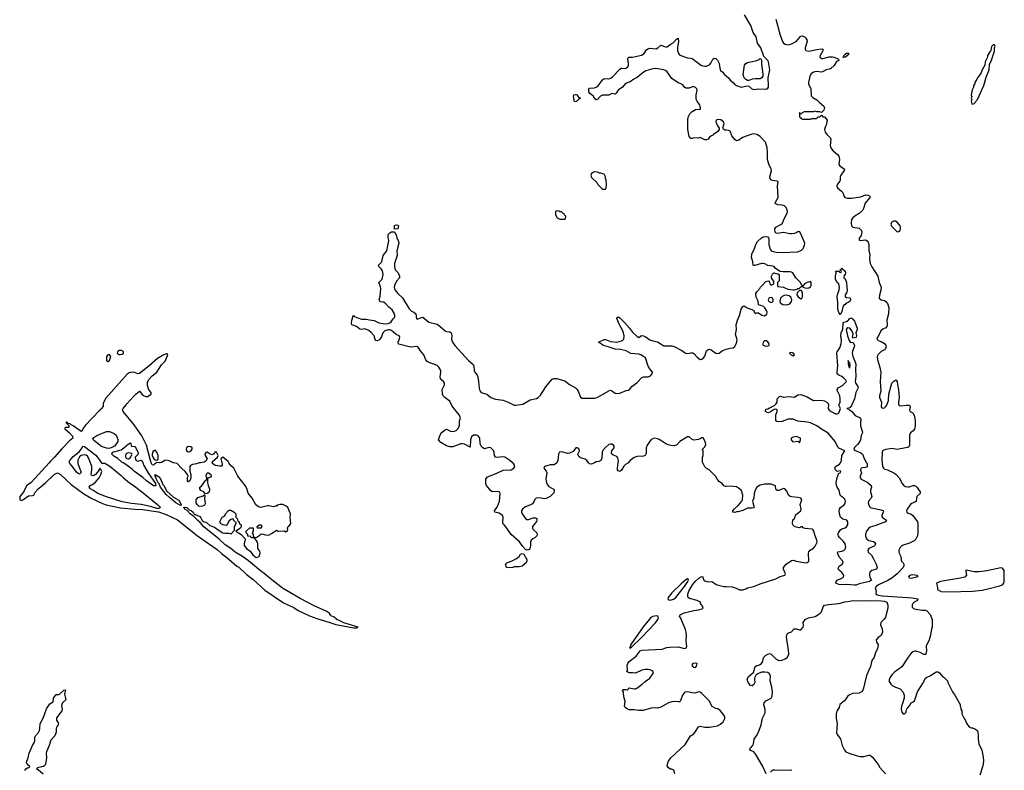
# Model space of a CAD drawing. Header units: inches. Extents: x 2473073 to 2657680, y 705365 to 849016.
# Tile 39 of 151: x 2561029 to 2573532, y 756094 to 765626. Entities that reach past the tile are written whole.
import ezdxf

# ---------------------------------------------------------------- set-up
doc = ezdxf.new("R2010")
doc.units = ezdxf.units.IN
doc.header["$MEASUREMENT"] = 0
for name, color, linetype in [('C5765', 7, 'Continuous'), ('C5766', 7, 'Continuous'), ('C5775', 7, 'Continuous'), ('C5776', 7, 'Continuous')]:
    doc.layers.add(name, color=color, linetype=linetype)

msp = doc.modelspace()

# ---------------------------------------------------------------- linework, layer by layer
at = {"layer": 'C5765', "color": 5}
for points, elevation in [([(2561402, 760000), (2561176, 759750), (2561115, 759705), (2561076, 759624), (2561030, 759570), (2561029, 759529), (2561050, 759522), (2561070, 759527), (2561142, 759578), (2561190, 759583), (2561210, 759590), (2561231, 759630), (2561265, 759670), (2561357, 759743), (2561468, 759850), (2561510, 759871), (2561548, 759850), (2561684, 759724), (2561845, 759605), (2561945, 759545), (2562082, 759482), (2562126, 759466), (2562310, 759425), (2562492, 759408), (2562590, 759407), (2562790, 759378), (2562890, 759343), (2563033, 759273), (2563113, 759213), (2563286, 759070), (2563537, 758897), (2563590, 758848), (2563658, 758798), (2563788, 758688), (2563812, 758672), (2563906, 758586), (2563995, 758515), (2564142, 758382), (2564381, 758221), (2564510, 758160), (2564565, 758125), (2564710, 758057), (2564802, 758022), (2564956, 757976), (2565045, 757945), (2565270, 757904), (2565310, 757904), (2565328, 757910), (2565146, 757966), (2565095, 757990), (2565058, 758010), (2565044, 758024), (2565026, 758030), (2565022, 758042), (2564986, 758050), (2564982, 758062), (2564966, 758070), (2564966, 758090), (2564952, 758092), (2564929, 758110), (2564770, 758183), (2564590, 758276), (2564367, 758407), (2564208, 758528), (2564135, 758595), (2564087, 758627), (2563934, 758754), (2563857, 758810), (2563766, 758866), (2563711, 758911), (2563639, 758959), (2563561, 759030), (2563367, 759187), (2563321, 759241), (2563290, 759265), (2563239, 759319), (2563195, 759350), (2563154, 759394), (2563124, 759410), (2563120, 759420), (2563108, 759432), (2563123, 759437), (2563151, 759431), (2563183, 759403), (2563211, 759391), (2563230, 759370), (2563246, 759346), (2563319, 759319), (2563347, 759267), (2563370, 759251), (2563399, 759239), (2563443, 759203), (2563503, 759183), (2563550, 759147), (2563610, 759111), (2563636, 759104), (2563685, 759105), (2563702, 759102), (2563710, 759094), (2563758, 759142), (2563755, 759190), (2563778, 759230), (2563778, 759238), (2563746, 759270), (2563742, 759282), (2563730, 759286), (2563710, 759278), (2563683, 759257), (2563671, 759230), (2563650, 759204), (2563608, 759210), (2563578, 759230), (2563569, 759250), (2563598, 759310), (2563633, 759327), (2563644, 759350), (2563678, 759390), (2563690, 759396), (2563710, 759396), (2563751, 759371), (2563774, 759350), (2563774, 759310), (2563792, 759290), (2563798, 759258), (2563810, 759254), (2563822, 759230), (2563842, 759210), (2563842, 759190), (2563831, 759169), (2563774, 759130), (2563842, 759090), (2563893, 759033), (2563892, 759012), (2563884, 758996), (2563878, 758970), (2563881, 758950), (2563911, 758910), (2563955, 758875), (2563990, 758831), (2564030, 758795), (2564050, 758799), (2564069, 758810), (2564084, 758850), (2564077, 758877), (2564055, 758910), (2564054, 758970), (2564049, 758989), (2564010, 759046), (2563968, 759048), (2563962, 759062), (2563927, 759067), (2563926, 759090), (2563906, 759110), (2563906, 759130), (2563950, 759172), (2563993, 759173), (2563992, 759132), (2563982, 759110), (2563992, 759090), (2563993, 759073), (2563998, 759058), (2564030, 759052), (2564050, 759058), (2564090, 759091), (2564105, 759095), (2564150, 759083), (2564190, 759081), (2564236, 759104), (2564250, 759118), (2564290, 759142), (2564312, 759132), (2564390, 759134), (2564410, 759122), (2564426, 759130), (2564435, 759150), (2564428, 759172), (2564438, 759190), (2564457, 759203), (2564472, 759228), (2564464, 759310), (2564469, 759350), (2564434, 759430), (2564414, 759450), (2564370, 759469), (2564331, 759469), (2564298, 759462), (2564291, 759449), (2564273, 759447), (2564250, 759438), (2564194, 759454), (2564174, 759454), (2564090, 759432), (2564061, 759441), (2564026, 759466), (2563981, 759550), (2563930, 759615), (2563913, 759673), (2563892, 759712), (2563799, 759830), (2563750, 759930), (2563701, 759970), (2563684, 760000)], 80), ([(2561769, 760000), (2561769, 759990), (2561807, 759890), (2561807, 759870), (2561790, 759855), (2561770, 759861), (2561750, 759879), (2561695, 759955), (2561664, 759990), (2561660, 760000)], 80), ([(2562065, 760000), (2562070, 759996), (2562110, 759995), (2562175, 759955), (2562316, 759836), (2562346, 759806), (2562424, 759744), (2562470, 759716), (2562575, 759635), (2562779, 759470), (2562802, 759450), (2562814, 759430), (2562810, 759424), (2562790, 759417), (2562770, 759420), (2562690, 759444), (2562571, 759471), (2562450, 759483), (2562330, 759503), (2562130, 759566), (2562023, 759610), (2561956, 759650), (2561928, 759670), (2561909, 759690), (2561923, 759710), (2561955, 759725), (2561990, 759751), (2562040, 759810), (2562060, 759850), (2562070, 759890), (2562052, 759932), (2562019, 759881), (2561990, 759850), (2561970, 759838), (2561950, 759835), (2561941, 759841), (2561935, 759850), (2561945, 759910), (2561944, 759950), (2561926, 760000)], 80), ([(2562592, 760000), (2562606, 759966), (2562665, 759865), (2562754, 759734), (2562758, 759710), (2562750, 759705), (2562730, 759707), (2562668, 759748), (2562638, 759770), (2562594, 759814), (2562488, 759888), (2562458, 759918), (2562410, 759950), (2562378, 759978), (2562342, 760000)], 80), ([(2562765, 760000), (2562739, 759981), (2562730, 759969), (2562710, 759973), (2562699, 760000)], 80), ([(2562812, 760000), (2562810, 760000), (2562806, 760000)], 80), ([(2563326, 760000), (2563310, 759998), (2563275, 759985), (2563223, 759977), (2563196, 759964), (2563188, 759950), (2563188, 759928), (2563191, 759891), (2563202, 759850), (2563202, 759810), (2563191, 759769), (2563170, 759758), (2563158, 759770), (2563158, 759810), (2563168, 759830), (2563158, 759850), (2563129, 759890), (2563086, 759926), (2563030, 759992), (2562984, 760000)], 80), ([(2563595, 760000), (2563598, 759990), (2563598, 759970), (2563590, 759958), (2563570, 759955), (2563510, 759966), (2563479, 759990), (2563477, 760000)], 80), ([(2567848, 760000), (2567845, 759995), (2567830, 759982), (2567810, 759975), (2567766, 759974), (2567710, 759958), (2567695, 759950), (2567685, 759930), (2567714, 759894), (2567725, 759870), (2567709, 759790), (2567717, 759750), (2567730, 759720), (2567750, 759696), (2567806, 759666), (2567817, 759650), (2567810, 759619), (2567767, 759570), (2567715, 759545), (2567690, 759540), (2567630, 759556), (2567587, 759550), (2567570, 759533), (2567563, 759510), (2567541, 759479), (2567516, 759464), (2567443, 759437), (2567412, 759410), (2567402, 759390), (2567402, 759370), (2567409, 759350), (2567450, 759292), (2567470, 759278), (2567490, 759279), (2567550, 759302), (2567580, 759300), (2567597, 759290), (2567597, 759270), (2567590, 759255), (2567539, 759190), (2567541, 759170), (2567551, 759150), (2567595, 759110), (2567599, 759090), (2567594, 759070), (2567575, 759050), (2567545, 759035), (2567524, 759016), (2567514, 758990), (2567514, 758946), (2567508, 758912), (2567501, 758899), (2567490, 758893), (2567468, 758888), (2567450, 758898), (2567417, 758937), (2567377, 758997), (2567268, 759088), (2567215, 759170), (2567180, 759210), (2567166, 759230), (2567163, 759243), (2567170, 759310), (2567161, 759330), (2567118, 759358), (2567062, 759370), (2567059, 759390), (2567098, 759442), (2567121, 759510), (2567130, 759610), (2567125, 759625), (2567110, 759633), (2567031, 759631), (2567010, 759641), (2566958, 759710), (2566947, 759733), (2566947, 759790), (2566965, 759815), (2566989, 759830), (2567079, 759861), (2567170, 759904), (2567209, 759909), (2567250, 759906), (2567270, 759910), (2567302, 759930), (2567316, 759950), (2567312, 759970), (2567299, 759990), (2567288, 760000)], 60), ([(2568327, 760000), (2568290, 759981), (2568264, 759984), (2568253, 760000)], 60), ([(2568754, 760000), (2568750, 759996), (2568722, 759978), (2568702, 759958), (2568670, 759905), (2568650, 759889), (2568630, 759897), (2568621, 759910), (2568620, 759930), (2568628, 760000)], 60), ([(2570000, 759700), (2569990, 759699), (2569970, 759708), (2569950, 759738), (2569916, 759756), (2569890, 759786), (2569870, 759826), (2569848, 759848), (2569786, 759910), (2569746, 759930), (2569730, 759946), (2569703, 760000)], 60), ([(2569349, 756049), (2569337, 756097), (2569310, 756109), (2569290, 756109), (2569262, 756130), (2569249, 756151), (2569259, 756190), (2569269, 756210), (2569299, 756250), (2569478, 756422), (2569510, 756466), (2569547, 756533), (2569590, 756559), (2569613, 756587), (2569650, 756646), (2569670, 756654), (2569730, 756642), (2569790, 756642), (2569890, 756659), (2569930, 756679), (2569964, 756710), (2569984, 756750), (2569984, 756770), (2569974, 756790), (2569928, 756850), (2569894, 756874), (2569870, 756878), (2569823, 756903), (2569800, 756940), (2569789, 756970), (2569690, 757069), (2569670, 757084), (2569650, 757089), (2569607, 757073), (2569570, 757076), (2569510, 757092), (2569476, 757084), (2569444, 757050), (2569424, 756990), (2569410, 756964), (2569390, 756963), (2569350, 756969), (2569310, 756964), (2569270, 756949), (2569170, 756894), (2569130, 756884), (2569090, 756889), (2569050, 756884), (2568946, 756854), (2568893, 756853), (2568830, 756863), (2568770, 756861), (2568749, 756869), (2568718, 756890), (2568708, 756910), (2568717, 756970), (2568704, 757010), (2568695, 757065), (2568698, 757090), (2568684, 757110), (2568690, 757122), (2568730, 757122), (2568750, 757114), (2568755, 757130), (2568770, 757139), (2568832, 757128), (2568850, 757128), (2568864, 757136), (2568934, 757186), (2568970, 757221), (2569030, 757263), (2569076, 757330), (2569070, 757353), (2569035, 757370), (2569010, 757376), (2568970, 757374), (2568930, 757365), (2568850, 757329), (2568810, 757333), (2568768, 757330), (2568750, 757339), (2568741, 757350), (2568749, 757370), (2568742, 757430), (2568750, 757450), (2568770, 757477), (2568857, 757543), (2568910, 757610), (2568930, 757618), (2569187, 757633), (2569247, 757653), (2569283, 757657), (2569390, 757660), (2569470, 757640), (2569496, 757650), (2569501, 757670), (2569492, 757732), (2569497, 757810), (2569494, 757850), (2569484, 757884), (2569437, 757990), (2569430, 758018), (2569409, 758050), (2569417, 758070), (2569468, 758092), (2569590, 758122), (2569649, 758130), (2569709, 758150), (2569700, 758180), (2569673, 758210), (2569674, 758230), (2569633, 758250), (2569535, 758275), (2569518, 758290), (2569515, 758310), (2569515, 758330), (2569527, 758370), (2569571, 758450), (2569610, 758495), (2569650, 758531), (2569664, 758536), (2569670, 758546), (2569696, 758556), (2569705, 758550), (2569707, 758530), (2569716, 758510), (2569730, 758499), (2569768, 758488), (2569810, 758491), (2569826, 758486), (2569874, 758454), (2569903, 758443), (2569970, 758427), (2570000, 758426)], 60), ([(2561093, 756090), (2561107, 756113), (2561130, 756127), (2561149, 756131), (2561156, 756144), (2561155, 756150), (2561138, 756158), (2561126, 756170), (2561117, 756190), (2561121, 756210), (2561138, 756250), (2561151, 756310), (2561191, 756410), (2561215, 756450), (2561220, 756470), (2561220, 756510), (2561230, 756530), (2561267, 756573), (2561280, 756600), (2561286, 756630), (2561288, 756690), (2561326, 756754), (2561370, 756876), (2561410, 756938), (2561455, 756965), (2561458, 757010), (2561490, 757055), (2561530, 757056), (2561590, 757111), (2561610, 757114), (2561599, 757061), (2561612, 757010), (2561613, 756990), (2561573, 756950), (2561563, 756930), (2561560, 756910), (2561568, 756870), (2561562, 756850), (2561498, 756762), (2561495, 756730), (2561523, 756690), (2561519, 756670), (2561506, 756654), (2561494, 756630), (2561490, 756578), (2561475, 756530), (2561423, 756477), (2561404, 756410), (2561370, 756330), (2561367, 756310), (2561370, 756250), (2561356, 756170), (2561347, 756153), (2561330, 756142), (2561272, 756130), (2561256, 756124), (2561242, 756110), (2561263, 756103), (2561329, 756049)], 60)]:
    msp.add_lwpolyline(points, dxfattribs=dict(at, elevation=elevation))
for points, elevation in [([(2563070, 759455), (2563013, 759490), (2562930, 759557), (2562890, 759596), (2562819, 759690), (2562799, 759730), (2562786, 759746), (2562765, 759785), (2562758, 759818), (2562750, 759830), (2562750, 759851), (2562790, 759824), (2562816, 759796), (2562845, 759725), (2562859, 759710), (2562899, 759639), (2562982, 759562), (2563050, 759523), (2563081, 759470), (2563080, 759460)], 80), ([(2563386, 759606), (2563366, 759630), (2563330, 759648), (2563318, 759670), (2563318, 759690), (2563337, 759703), (2563390, 759774), (2563402, 759778), (2563406, 759810), (2563398, 759830), (2563399, 759850), (2563410, 759871), (2563429, 759871), (2563458, 759850), (2563462, 759830), (2563450, 759818), (2563418, 759802), (2563414, 759790), (2563414, 759746), (2563422, 759710), (2563439, 759670), (2563441, 759650), (2563430, 759622), (2563410, 759608)], 80), ([(2563310, 759442), (2563282, 759470), (2563269, 759490), (2563269, 759530), (2563290, 759558), (2563359, 759581), (2563374, 759594), (2563382, 759570), (2563376, 759550), (2563384, 759476), (2563377, 759463), (2563350, 759448)], 80), ([(2564090, 759168), (2564048, 759168), (2564046, 759190), (2564070, 759212), (2564091, 759211), (2564102, 759190)], 80), ([(2567250, 758665), (2567210, 758670), (2567199, 758710), (2567216, 758730), (2567284, 758756), (2567337, 758783), (2567370, 758810), (2567390, 758839), (2567410, 758846), (2567430, 758839), (2567468, 758770), (2567470, 758750), (2567459, 758730), (2567410, 758687), (2567370, 758678), (2567310, 758677), (2567290, 758669)], 60), ([(2569510, 758525), (2569490, 758513), (2569430, 758463), (2569310, 758347), (2569264, 758290), (2569260, 758270), (2569270, 758259), (2569290, 758256), (2569330, 758266), (2569360, 758290), (2569471, 758430), (2569512, 758490), (2569520, 758510), (2569519, 758519)], 80), ([(2569110, 758054), (2569070, 758049), (2569045, 758035), (2569026, 758014), (2568946, 757914), (2568791, 757690), (2568780, 757660), (2568771, 757650), (2568790, 757647), (2568930, 757783), (2569097, 757963), (2569134, 758010), (2569142, 758030), (2569132, 758050)], 80), ([(2569610, 757456), (2569577, 757450), (2569566, 757430), (2569570, 757422), (2569590, 757404), (2569610, 757401), (2569623, 757417), (2569630, 757450)], 60)]:
    msp.add_lwpolyline(points, close=True, dxfattribs=dict(at, elevation=elevation))
at = {"layer": 'C5766', "color": 5}
for points, elevation in [([(2570000, 764222), (2569983, 764223), (2569969, 764230), (2569961, 764241), (2569957, 764250), (2569974, 764310), (2569967, 764330), (2569933, 764353), (2569890, 764357), (2569875, 764350), (2569871, 764330), (2569886, 764286), (2569911, 764250), (2569911, 764230), (2569894, 764206), (2569841, 764170), (2569826, 764154), (2569812, 764150), (2569790, 764134), (2569770, 764110), (2569750, 764101), (2569730, 764101), (2569670, 764129), (2569650, 764122), (2569590, 764124), (2569570, 764117), (2569550, 764118), (2569530, 764144), (2569512, 764230), (2569512, 764350), (2569518, 764390), (2569537, 764430), (2569570, 764462), (2569610, 764484), (2569673, 764490), (2569674, 764506), (2569660, 764550), (2569631, 764590), (2569619, 764619), (2569618, 764670), (2569631, 764730), (2569627, 764750), (2569608, 764768), (2569590, 764775), (2569570, 764775), (2569530, 764758), (2569490, 764756), (2569471, 764771), (2569450, 764797), (2569417, 764817), (2569390, 764825), (2569310, 764879), (2569250, 764965), (2569230, 764981), (2569208, 764990), (2569108, 765008), (2569070, 765003), (2568982, 764978), (2568945, 764955), (2568870, 764891), (2568827, 764870), (2568782, 764838), (2568724, 764816), (2568685, 764770), (2568628, 764732), (2568605, 764695), (2568590, 764679), (2568550, 764690), (2568510, 764668), (2568430, 764667), (2568405, 764655), (2568377, 764630), (2568370, 764615), (2568350, 764609), (2568322, 764630), (2568314, 764654), (2568305, 764665), (2568267, 764687), (2568258, 764710), (2568258, 764742), (2568264, 764756), (2568330, 764759), (2568351, 764769), (2568373, 764787), (2568430, 764863), (2568450, 764878), (2568510, 764877), (2568535, 764885), (2568559, 764901), (2568650, 764999), (2568670, 765009), (2568710, 765007), (2568730, 765012), (2568741, 765019), (2568751, 765029), (2568759, 765050), (2568760, 765070), (2568752, 765128), (2568757, 765143), (2568764, 765150), (2568810, 765149), (2568924, 765176), (2568961, 765199), (2568990, 765242), (2569005, 765255), (2569030, 765265), (2569110, 765255), (2569132, 765268), (2569170, 765302), (2569230, 765280), (2569250, 765281), (2569289, 765310), (2569328, 765332), (2569370, 765379), (2569390, 765391), (2569394, 765350), (2569382, 765278), (2569383, 765230), (2569395, 765195), (2569410, 765175), (2569510, 765142), (2569550, 765139), (2569570, 765132), (2569686, 765046), (2569730, 765034), (2569750, 765035), (2569787, 765053), (2569807, 765073), (2569830, 765124), (2569850, 765138), (2569870, 765133), (2569890, 765114), (2569912, 765070), (2569918, 765010), (2569930, 764982), (2569958, 764958), (2569975, 764935), (2570000, 764914)], 60), ([(2567288, 760000), (2567255, 760030), (2567190, 760069), (2567166, 760074), (2567090, 760066), (2567071, 760071), (2567059, 760090), (2567056, 760130), (2567050, 760150), (2567030, 760174), (2567010, 760189), (2566986, 760194), (2566930, 760176), (2566910, 760190), (2566891, 760210), (2566880, 760230), (2566875, 760250), (2566872, 760310), (2566865, 760325), (2566850, 760341), (2566830, 760351), (2566791, 760349), (2566768, 760330), (2566754, 760290), (2566750, 760198), (2566676, 760236), (2566650, 760240), (2566630, 760238), (2566530, 760201), (2566490, 760201), (2566450, 760214), (2566375, 760255), (2566349, 760290), (2566358, 760330), (2566382, 760378), (2566430, 760419), (2566450, 760428), (2566510, 760397), (2566550, 760400), (2566571, 760409), (2566592, 760430), (2566612, 760470), (2566616, 760530), (2566626, 760570), (2566609, 760610), (2566519, 760719), (2566490, 760782), (2566430, 760823), (2566407, 760850), (2566398, 760870), (2566394, 760930), (2566423, 760990), (2566422, 761010), (2566411, 761031), (2566388, 761050), (2566373, 761070), (2566370, 761090), (2566379, 761150), (2566375, 761170), (2566353, 761213), (2566330, 761235), (2566310, 761245), (2566230, 761272), (2566205, 761285), (2566188, 761308), (2566161, 761370), (2566120, 761420), (2566090, 761467), (2566070, 761476), (2565990, 761468), (2565845, 761505), (2565838, 761510), (2565834, 761530), (2565852, 761572), (2565857, 761597), (2565849, 761610), (2565810, 761628), (2565750, 761679), (2565730, 761686), (2565710, 761686), (2565667, 761673), (2565641, 761650), (2565622, 761598), (2565603, 761570), (2565590, 761557), (2565570, 761547), (2565552, 761552), (2565544, 761564), (2565530, 761610), (2565494, 761654), (2565461, 761681), (2565410, 761700), (2565370, 761691), (2565350, 761694), (2565308, 761728), (2565247, 761750), (2565243, 761770), (2565247, 761810), (2565255, 761830), (2565260, 761860), (2565269, 761871), (2565278, 761858), (2565370, 761825), (2565430, 761823), (2565473, 761813), (2565530, 761807), (2565590, 761775), (2565670, 761765), (2565710, 761769), (2565730, 761777), (2565747, 761790), (2565770, 761826), (2565793, 761847), (2565794, 761870), (2565789, 761890), (2565760, 761940), (2565716, 761976), (2565670, 762027), (2565650, 762037), (2565610, 762044), (2565598, 762058), (2565595, 762070), (2565605, 762115), (2565613, 762210), (2565612, 762232), (2565588, 762290), (2565630, 762330), (2565643, 762390), (2565636, 762436), (2565621, 762461), (2565590, 762490), (2565585, 762510), (2565628, 762550), (2565646, 762630), (2565692, 762690), (2565716, 762816), (2565708, 762870), (2565710, 762898), (2565730, 762921), (2565750, 762932), (2565790, 762934), (2565798, 762910), (2565810, 762892), (2565817, 762857), (2565841, 762810), (2565843, 762790), (2565817, 762690), (2565824, 762630), (2565790, 762530), (2565788, 762488), (2565799, 762450), (2565833, 762410), (2565852, 762370), (2565852, 762350), (2565815, 762305), (2565789, 762250), (2565785, 762230), (2565787, 762210), (2565797, 762190), (2565830, 762150), (2565890, 762094), (2565974, 761954), (2566005, 761925), (2566034, 761910), (2566059, 761890), (2566066, 761826), (2566090, 761829), (2566130, 761846), (2566150, 761847), (2566225, 761785), (2566330, 761758), (2566368, 761732), (2566430, 761676), (2566450, 761666), (2566490, 761662), (2566507, 761650), (2566515, 761615), (2566512, 761570), (2566526, 761530), (2566556, 761490), (2566730, 761299), (2566789, 761249), (2566796, 761230), (2566799, 761170), (2566809, 761149), (2566837, 761110), (2566845, 761090), (2566857, 761030), (2566865, 760945), (2566874, 760914), (2566890, 760890), (2566959, 760870), (2567013, 760830), (2567070, 760805), (2567167, 760793), (2567231, 760770), (2567310, 760732), (2567330, 760729), (2567417, 760743), (2567510, 760799), (2567590, 760816), (2567612, 760828), (2567644, 760856), (2567710, 760962), (2567785, 761055), (2567810, 761071), (2567850, 761070), (2567950, 761038), (2568010, 760995), (2568088, 760950), (2568109, 760930), (2568120, 760910), (2568150, 760833), (2568170, 760819), (2568330, 760820), (2568350, 760823), (2568370, 760833), (2568510, 760914), (2568530, 760920), (2568550, 760913), (2568590, 760885), (2568610, 760880), (2568650, 760885), (2568730, 760916), (2568758, 760922), (2568771, 760929), (2568804, 760970), (2568870, 761019), (2568930, 761081), (2568951, 761089), (2569010, 761089), (2569038, 761102), (2569062, 761130), (2569065, 761150), (2569030, 761191), (2569010, 761226), (2568975, 761330), (2568950, 761351), (2568916, 761370), (2568890, 761378), (2568790, 761388), (2568730, 761421), (2568657, 761437), (2568590, 761444), (2568501, 761470), (2568444, 761490), (2568378, 761530), (2568450, 761563), (2568470, 761564), (2568530, 761540), (2568610, 761533), (2568673, 761547), (2568690, 761555), (2568702, 761570), (2568705, 761610), (2568696, 761650), (2568679, 761690), (2568645, 761750), (2568613, 761830), (2568616, 761844), (2568624, 761850), (2568630, 761851), (2568650, 761839), (2568710, 761782), (2568773, 761710), (2568810, 761659), (2568870, 761601), (2568890, 761591), (2568925, 761615), (2568950, 761613), (2568970, 761605), (2569030, 761561), (2569070, 761546), (2569130, 761535), (2569210, 761483), (2569310, 761486), (2569350, 761472), (2569429, 761429), (2569490, 761390), (2569510, 761388), (2569550, 761395), (2569575, 761395), (2569590, 761388), (2569630, 761341), (2569671, 761311), (2569690, 761315), (2569713, 761330), (2569728, 761352), (2569750, 761419), (2569770, 761439), (2569790, 761444), (2569810, 761435), (2569870, 761390), (2569890, 761387), (2569910, 761393), (2569954, 761426), (2570000, 761440)], 60), ([(2562699, 760000), (2562688, 760028), (2562641, 760221), (2562582, 760342), (2562483, 760483), (2562344, 760650), (2562334, 760670), (2562341, 760690), (2562383, 760737), (2562390, 760751), (2562402, 760758), (2562410, 760772), (2562510, 760876), (2562550, 760907), (2562586, 760866), (2562610, 760848), (2562630, 760841), (2562650, 760841), (2562698, 760870), (2562698, 760890), (2562670, 760924), (2562650, 760979), (2562650, 761017), (2562670, 761055), (2562710, 761104), (2562772, 761148), (2562830, 761243), (2562878, 761290), (2562908, 761368), (2562902, 761382), (2562890, 761382), (2562850, 761367), (2562777, 761323), (2562672, 761230), (2562550, 761132), (2562530, 761129), (2562490, 761144), (2562450, 761148), (2562419, 761141), (2562395, 761125), (2562121, 760819), (2562104, 760790), (2562087, 760750), (2562090, 760710), (2562076, 760704), (2562073, 760690), (2562060, 760680), (2562055, 760670), (2562040, 760660), (2561864, 760476), (2561837, 760443), (2561830, 760422), (2561810, 760397), (2561708, 760470), (2561682, 760482), (2561670, 760494), (2561640, 760500), (2561638, 760510), (2561630, 760515), (2561624, 760516), (2561614, 760510), (2561630, 760494), (2561638, 760498), (2561634, 760490), (2561652, 760472), (2561652, 760450), (2561650, 760446), (2561610, 760446), (2561602, 760438), (2561602, 760430), (2561660, 760380), (2561698, 760338), (2561705, 760310), (2561663, 760277), (2561563, 760177), (2561470, 760069), (2561420, 760020), (2561402, 760000)], 80), ([(2562342, 760000), (2562328, 760008), (2562274, 760054), (2562224, 760084), (2562200, 760110), (2562207, 760133), (2562220, 760140), (2562271, 760149), (2562317, 760163), (2562353, 760187), (2562410, 760240), (2562419, 760241), (2562430, 760251), (2562440, 760240), (2562450, 760205), (2562490, 760211), (2562496, 760196), (2562510, 760181), (2562534, 760126), (2562530, 760104), (2562511, 760089), (2562496, 760070), (2562499, 760039), (2562510, 760027), (2562530, 760021), (2562570, 760031), (2562587, 760010), (2562592, 760000)], 80), ([(2568628, 760000), (2568631, 760029), (2568624, 760064), (2568610, 760081), (2568570, 760095), (2568547, 760110), (2568544, 760130), (2568548, 760150), (2568576, 760190), (2568580, 760210), (2568570, 760224), (2568550, 760234), (2568530, 760235), (2568510, 760230), (2568463, 760190), (2568430, 760150), (2568425, 760130), (2568421, 760059), (2568410, 760030), (2568383, 760017), (2568350, 760012), (2568327, 760000)], 60), ([(2569703, 760000), (2569698, 760010), (2569698, 760070), (2569708, 760090), (2569707, 760147), (2569698, 760170), (2569730, 760202), (2569744, 760230), (2569733, 760270), (2569710, 760315), (2569690, 760318), (2569670, 760302), (2569650, 760294), (2569590, 760285), (2569570, 760295), (2569530, 760329), (2569510, 760329), (2569411, 760270), (2569372, 760228), (2569344, 760216), (2569298, 760218), (2569265, 760225), (2569230, 760242), (2569150, 760293), (2569130, 760302), (2569090, 760311), (2569050, 760294), (2568997, 760223), (2568985, 760190), (2568984, 760116), (2568970, 760092), (2568950, 760084), (2568870, 760080), (2568830, 760065), (2568782, 760030), (2568754, 760000)], 60), ([(2561660, 760000), (2561656, 760010), (2561664, 760030), (2561710, 760078), (2561782, 760138), (2561822, 760190), (2561830, 760211), (2561850, 760204), (2561994, 760094), (2562039, 760039), (2562062, 760002), (2562065, 760000)], 80), ([(2561926, 760000), (2561903, 760063), (2561890, 760084), (2561874, 760094), (2561850, 760101), (2561830, 760097), (2561810, 760090), (2561787, 760073), (2561767, 760033), (2561769, 760000)], 80), ([(2563477, 760000), (2563475, 760010), (2563542, 760070), (2563548, 760090), (2563530, 760135), (2563510, 760138), (2563491, 760109), (2563470, 760102), (2563449, 760109), (2563410, 760134), (2563391, 760129), (2563381, 760110), (2563386, 760090), (2563411, 760050), (2563398, 760022), (2563370, 760006), (2563326, 760000)], 80), ([(2568253, 760000), (2568232, 760030), (2568210, 760046), (2568150, 760063), (2568130, 760077), (2568116, 760110), (2568136, 760150), (2568132, 760170), (2568110, 760189), (2568090, 760187), (2568058, 760142), (2568010, 760120), (2567990, 760118), (2567910, 760140), (2567885, 760135), (2567871, 760109), (2567863, 760030), (2567848, 760000)], 60), ([(2562806, 760000), (2562770, 760004), (2562765, 760000)], 80), ([(2562984, 760000), (2562970, 760002), (2562925, 760025), (2562890, 760032), (2562870, 760027), (2562830, 760004), (2562812, 760000)], 80), ([(2563684, 760000), (2563675, 760015), (2563610, 760069), (2563582, 760050), (2563595, 760000)], 80)]:
    msp.add_lwpolyline(points, dxfattribs=dict(at, elevation=elevation))
for points, elevation in [([(2568090, 764584), (2568068, 764590), (2568069, 764610), (2568061, 764650), (2568064, 764670), (2568090, 764678), (2568106, 764670), (2568130, 764638), (2568151, 764629), (2568130, 764618), (2568102, 764590)], 60), ([(2568330, 763694), (2568314, 763690), (2568290, 763675), (2568282, 763650), (2568290, 763622), (2568357, 763557), (2568370, 763534), (2568430, 763474), (2568470, 763474), (2568478, 763490), (2568482, 763530), (2568478, 763590), (2568468, 763610), (2568468, 763630), (2568450, 763666), (2568428, 763668), (2568410, 763678), (2568390, 763678), (2568368, 763688)], 80), ([(2567850, 763198), (2567834, 763190), (2567832, 763150), (2567854, 763110), (2567890, 763092), (2567950, 763094), (2567962, 763098), (2567966, 763130), (2567946, 763150), (2567942, 763162), (2567930, 763166), (2567910, 763186), (2567888, 763188), (2567876, 763196)], 80), ([(2565788, 762968), (2565790, 763012), (2565810, 763022), (2565830, 763018), (2565838, 763010), (2565830, 762969)], 60), ([(2562170, 761368), (2562150, 761368), (2562132, 761350), (2562133, 761293), (2562150, 761287), (2562170, 761298), (2562188, 761350)], 80), ([(2562323, 761423), (2562290, 761423), (2562271, 761410), (2562267, 761390), (2562290, 761374), (2562310, 761373), (2562330, 761379), (2562345, 761390), (2562349, 761410), (2562338, 761418)], 80), ([(2562161, 760181), (2562130, 760184), (2562068, 760208), (2561966, 760286), (2561957, 760310), (2562010, 760344), (2562130, 760397), (2562170, 760397), (2562230, 760371), (2562254, 760350), (2562264, 760330), (2562273, 760293), (2562273, 760270), (2562250, 760230), (2562233, 760210), (2562190, 760187)], 80), ([(2562410, 760124), (2562390, 760119), (2562378, 760110), (2562371, 760090), (2562372, 760072), (2562390, 760052), (2562410, 760051), (2562430, 760062), (2562449, 760090), (2562458, 760110), (2562455, 760115)], 80), ([(2562750, 760159), (2562730, 760149), (2562717, 760130), (2562710, 760110), (2562710, 760090), (2562723, 760063), (2562742, 760042), (2562750, 760035), (2562770, 760031), (2562782, 760038), (2562789, 760050), (2562787, 760090), (2562770, 760134)], 80), ([(2563170, 760205), (2563147, 760190), (2563141, 760170), (2563145, 760150), (2563170, 760139), (2563190, 760143), (2563210, 760158), (2563217, 760170), (2563219, 760190), (2563202, 760202)], 80)]:
    msp.add_lwpolyline(points, close=True, dxfattribs=dict(at, elevation=elevation))
at = {"layer": 'C5775', "color": 5}
for points, elevation in [([(2571784, 760000), (2571790, 759990), (2571790, 759949), (2571770, 759939), (2571730, 759936), (2571716, 759930), (2571710, 759921), (2571706, 759906), (2571717, 759870), (2571702, 759830), (2571703, 759810), (2571714, 759790), (2571790, 759752), (2571840, 759710), (2571844, 759690), (2571834, 759650), (2571834, 759630), (2571850, 759570), (2571842, 759550), (2571807, 759510), (2571803, 759490), (2571810, 759461), (2571830, 759432), (2571846, 759426), (2571947, 759407), (2571994, 759394), (2571997, 759390), (2571995, 759370), (2571976, 759330), (2571979, 759319), (2571986, 759306), (2572035, 759270), (2572023, 759250), (2571890, 759197), (2571830, 759181), (2571810, 759167), (2571783, 759130), (2571771, 759090), (2571770, 759070), (2571775, 759050), (2571787, 759027), (2571810, 759012), (2571870, 758998), (2571882, 758990), (2571895, 758970), (2571888, 758950), (2571879, 758941), (2571810, 758911), (2571798, 758890), (2571805, 758865), (2571844, 758824), (2571869, 758789), (2571905, 758710), (2571916, 758670), (2571910, 758650), (2571850, 758630), (2571826, 758610), (2571819, 758590), (2571820, 758570), (2571826, 758546), (2571847, 758510), (2571820, 758490), (2571690, 758462), (2571650, 758447), (2571630, 758443), (2571530, 758454), (2571451, 758451), (2571430, 758454), (2571394, 758470), (2571398, 758490), (2571411, 758509), (2571461, 758530), (2571490, 758548), (2571496, 758570), (2571470, 758607), (2571438, 758630), (2571424, 758650), (2571425, 758670), (2571435, 758685), (2571472, 758710), (2571486, 758730), (2571482, 758750), (2571438, 758798), (2571416, 758850), (2571417, 758870), (2571470, 758878), (2571493, 758887), (2571510, 758904), (2571518, 758930), (2571510, 758971), (2571490, 759001), (2571441, 759050), (2571426, 759070), (2571420, 759090), (2571426, 759110), (2571454, 759146), (2571470, 759160), (2571510, 759172), (2571530, 759185), (2571545, 759210), (2571547, 759230), (2571545, 759250), (2571532, 759270), (2571483, 759283), (2571460, 759300), (2571452, 759310), (2571440, 759350), (2571435, 759390), (2571440, 759410), (2571453, 759430), (2571501, 759470), (2571513, 759490), (2571515, 759510), (2571511, 759530), (2571502, 759542), (2571490, 759554), (2571463, 759570), (2571450, 759588), (2571436, 759650), (2571409, 759689), (2571401, 759710), (2571398, 759750), (2571410, 759814), (2571430, 759866), (2571450, 759871), (2571458, 759890), (2571450, 759898), (2571410, 759889), (2571390, 759910), (2571381, 759930), (2571390, 759950), (2571438, 759982), (2571452, 760000)], 40), ([(2571981, 760000), (2571987, 759950), (2571997, 759930), (2572010, 759920), (2572050, 759908), (2572130, 759872), (2572154, 759854), (2572196, 759810), (2572235, 759735), (2572254, 759714), (2572279, 759699), (2572310, 759692), (2572330, 759693), (2572370, 759709), (2572394, 759710), (2572410, 759702), (2572420, 759690), (2572462, 759630), (2572462, 759610), (2572423, 759570), (2572416, 759550), (2572413, 759507), (2572344, 759476), (2572297, 759410), (2572289, 759390), (2572294, 759370), (2572310, 759360), (2572350, 759345), (2572370, 759330), (2572430, 759250), (2572435, 759230), (2572434, 759106), (2572430, 759070), (2572410, 759030), (2572388, 759010), (2572330, 758978), (2572247, 758953), (2572222, 758938), (2572210, 758924), (2572194, 758890), (2572192, 758870), (2572197, 758850), (2572219, 758810), (2572223, 758763), (2572229, 758749), (2572249, 758729), (2572257, 758710), (2572255, 758690), (2572246, 758670), (2572172, 758590), (2572105, 758535), (2572055, 758505), (2571936, 758450), (2571907, 758430), (2571894, 758410), (2571904, 758370), (2571901, 758330), (2571930, 758320), (2571985, 758310), (2572365, 758285), (2572433, 758270), (2572431, 758250), (2572387, 758230), (2572371, 758210), (2572363, 758190), (2572364, 758164), (2572378, 758150), (2572410, 758140), (2572490, 758128), (2572528, 758128), (2572550, 758119), (2572593, 758073), (2572617, 758010), (2572615, 757910), (2572607, 757890), (2572597, 757810), (2572578, 757750), (2572539, 757670), (2572545, 757610), (2572534, 757570), (2572530, 757566), (2572510, 757566), (2572466, 757590), (2572410, 757605), (2572390, 757605), (2572370, 757597), (2572350, 757581), (2572311, 757530), (2572233, 757407), (2572139, 757341), (2572108, 757312), (2572079, 757270), (2572067, 757230), (2572090, 757187), (2572110, 757171), (2572150, 757151), (2572212, 757130), (2572246, 757086), (2572259, 757050), (2572259, 757010), (2572240, 756940), (2572227, 756910), (2572222, 756870), (2572232, 756830), (2572250, 756812), (2572267, 756813), (2572286, 756830), (2572288, 756852), (2572300, 756880), (2572329, 756911), (2572349, 756950), (2572376, 756964), (2572390, 756978), (2572430, 757090), (2572493, 757190), (2572530, 757262), (2572550, 757278), (2572590, 757292), (2572660, 757340), (2572670, 757345), (2572690, 757345), (2572710, 757331), (2572750, 757282), (2572770, 757272), (2572810, 757232), (2572816, 757210), (2572876, 757090), (2572906, 757050), (2572971, 756930), (2572972, 756910), (2572982, 756890), (2572982, 756870), (2572992, 756850), (2572992, 756810), (2573022, 756750), (2573035, 756735), (2573051, 756691), (2573065, 756670), (2573090, 756642), (2573110, 756632), (2573130, 756632), (2573160, 756620), (2573184, 756604), (2573190, 756594), (2573202, 756550), (2573202, 756490), (2573211, 756430), (2573245, 756350), (2573264, 756264), (2573268, 756208), (2573261, 756150), (2573220, 756030)], 60), ([(2570000, 758426), (2570076, 758424), (2570126, 758406), (2570170, 758385), (2570210, 758385), (2570250, 758398), (2570270, 758411), (2570350, 758427), (2570430, 758462), (2570630, 758527), (2570685, 758555), (2570734, 758566), (2570747, 758573), (2570752, 758590), (2570729, 758650), (2570729, 758671), (2570762, 758710), (2570830, 758758), (2570850, 758761), (2570888, 758748), (2571010, 758728), (2571030, 758731), (2571049, 758750), (2571045, 758850), (2571049, 758870), (2571069, 758891), (2571110, 758916), (2571130, 758941), (2571155, 758990), (2571150, 759018), (2571129, 759070), (2571114, 759130), (2571102, 759150), (2571094, 759154), (2571005, 759165), (2570975, 759175), (2570970, 759186), (2570950, 759186), (2570942, 759178), (2570930, 759175), (2570890, 759182), (2570869, 759189), (2570848, 759210), (2570842, 759230), (2570845, 759275), (2570869, 759291), (2570879, 759330), (2570892, 759348), (2570949, 759390), (2570953, 759410), (2570939, 759470), (2570962, 759530), (2570950, 759548), (2570910, 759557), (2570830, 759566), (2570812, 759572), (2570794, 759590), (2570770, 759638), (2570746, 759670), (2570730, 759672), (2570670, 759649), (2570646, 759646), (2570634, 759654), (2570630, 759666), (2570628, 759708), (2570570, 759729), (2570488, 759728), (2570430, 759714), (2570390, 759689), (2570368, 759650), (2570357, 759610), (2570351, 759550), (2570335, 759510), (2570353, 759450), (2570350, 759429), (2570330, 759424), (2570270, 759421), (2570210, 759394), (2570150, 759375), (2570130, 759375), (2570109, 759369), (2570086, 759370), (2570086, 759390), (2570102, 759410), (2570159, 759461), (2570201, 759510), (2570208, 759530), (2570210, 759590), (2570200, 759630), (2570190, 759650), (2570170, 759670), (2570130, 759692), (2570050, 759703), (2570000, 759700)], 60), ([(2570510, 756051), (2570463, 756150), (2570375, 756295), (2570350, 756327), (2570301, 756350), (2570305, 756370), (2570336, 756404), (2570348, 756430), (2570354, 756490), (2570394, 756546), (2570416, 756590), (2570444, 756670), (2570463, 756757), (2570495, 756825), (2570496, 756864), (2570480, 756930), (2570483, 756950), (2570503, 756977), (2570573, 757010), (2570585, 757035), (2570588, 757090), (2570582, 757150), (2570557, 757230), (2570563, 757290), (2570550, 757320), (2570530, 757336), (2570490, 757342), (2570450, 757339), (2570401, 757319), (2570378, 757302), (2570364, 757276), (2570361, 757250), (2570364, 757210), (2570350, 757185), (2570330, 757168), (2570310, 757172), (2570278, 757210), (2570267, 757250), (2570290, 757290), (2570346, 757334), (2570370, 757410), (2570390, 757425), (2570425, 757435), (2570449, 757451), (2570464, 757476), (2570469, 757510), (2570478, 757530), (2570500, 757550), (2570530, 757569), (2570550, 757575), (2570570, 757570), (2570630, 757508), (2570670, 757489), (2570710, 757494), (2570749, 757510), (2570779, 757530), (2570796, 757570), (2570791, 757630), (2570770, 757750), (2570767, 757793), (2570770, 757812), (2570779, 757830), (2570790, 757841), (2570829, 757851), (2570848, 757870), (2570855, 757885), (2570866, 757890), (2570890, 757891), (2570930, 757879), (2570950, 757878), (2570977, 757910), (2570983, 757930), (2570979, 757970), (2571002, 758010), (2571048, 758032), (2571132, 758048), (2571190, 758083), (2571212, 758108), (2571233, 758170), (2571249, 758190), (2571300, 758200), (2571430, 758213), (2571506, 758234), (2571570, 758242), (2571610, 758251), (2571670, 758246), (2571809, 758251), (2571970, 758246), (2572010, 758242), (2572042, 758230), (2572052, 758190), (2572053, 758153), (2572023, 758037), (2572006, 758014), (2571963, 757970), (2571960, 757940), (2571982, 757890), (2571986, 757850), (2571970, 757805), (2571930, 757780), (2571907, 757750), (2571910, 757721), (2571930, 757690), (2571922, 757638), (2571898, 757590), (2571878, 757530), (2571852, 757488), (2571833, 757410), (2571784, 757296), (2571755, 757190), (2571745, 757135), (2571734, 757110), (2571717, 757090), (2571690, 757075), (2571610, 757070), (2571566, 757054), (2571541, 757030), (2571503, 756977), (2571445, 756930), (2571434, 756890), (2571408, 756852), (2571396, 756810), (2571396, 756750), (2571411, 756690), (2571402, 756570), (2571410, 756547), (2571454, 756494), (2571474, 756410), (2571503, 756350), (2571520, 756330), (2571570, 756307), (2571650, 756281), (2571702, 756270), (2571750, 756269), (2571810, 756287), (2571830, 756284), (2571859, 756259), (2571929, 756169), (2571953, 756130), (2572022, 756050)], 40), ([(2570835, 756090), (2570817, 756097), (2570710, 756091), (2570617, 756097), (2570590, 756094), (2570565, 756070)], 40)]:
    msp.add_lwpolyline(points, dxfattribs=dict(at, elevation=elevation))
for points, elevation in [([(2573490, 758666), (2573310, 758625), (2573214, 758614), (2573150, 758616), (2573050, 758634), (2573044, 758630), (2573044, 758616), (2573054, 758570), (2573032, 758548), (2572950, 758528), (2572823, 758510), (2572723, 758490), (2572671, 758470), (2572686, 758410), (2572683, 758390), (2572730, 758366), (2572830, 758359), (2573130, 758368), (2573250, 758383), (2573339, 758401), (2573470, 758436), (2573510, 758451), (2573527, 758470), (2573532, 758490), (2573532, 758612), (2573530, 758630), (2573520, 758650), (2573510, 758661)], 80), ([(2572350, 758529), (2572330, 758535), (2572320, 758550), (2572338, 758570), (2572350, 758576), (2572370, 758580), (2572398, 758578), (2572421, 758570), (2572436, 758550)], 60)]:
    msp.add_lwpolyline(points, close=True, dxfattribs=dict(at, elevation=elevation))
at = {"layer": 'C5776', "color": 5}
for points, elevation in [([(2570000, 764914), (2570028, 764890), (2570050, 764860), (2570090, 764828), (2570107, 764807), (2570132, 764792), (2570190, 764770), (2570270, 764786), (2570290, 764783), (2570327, 764747), (2570350, 764740), (2570410, 764749), (2570510, 764746), (2570530, 764756), (2570538, 764770), (2570540, 764790), (2570534, 764890), (2570556, 764990), (2570540, 765090), (2570530, 765110), (2570479, 765159), (2570439, 765270), (2570400, 765330), (2570381, 765410), (2570345, 765465), (2570314, 765554), (2570233, 765690)], 60), ([(2570630, 765634), (2570684, 765430), (2570717, 765350), (2570730, 765330), (2570750, 765316), (2570770, 765310), (2570791, 765309), (2570823, 765317), (2570890, 765350), (2570950, 765415), (2570970, 765420), (2570994, 765410), (2571014, 765390), (2571025, 765370), (2571028, 765350), (2571002, 765270), (2571003, 765250), (2571014, 765234), (2571050, 765228), (2571150, 765249), (2571215, 765255), (2571230, 765250), (2571230, 765230), (2571194, 765170), (2571191, 765150), (2571201, 765141), (2571210, 765135), (2571230, 765135), (2571310, 765154), (2571350, 765156), (2571370, 765152), (2571427, 765127), (2571431, 765110), (2571403, 765097), (2571370, 765043), (2571330, 765007), (2571310, 764997), (2571270, 764991), (2571233, 764967), (2571210, 764959), (2571150, 764967), (2571110, 764958), (2571081, 764939), (2571063, 764910), (2571044, 764830), (2571046, 764810), (2571074, 764750), (2571081, 764661), (2571099, 764639), (2571152, 764610), (2571180, 764580), (2571241, 764530), (2571250, 764510), (2571242, 764478), (2571210, 764446), (2571190, 764458), (2571150, 764458), (2571130, 764466), (2571110, 764458), (2570990, 764455), (2570960, 764440), (2570950, 764426), (2570930, 764446), (2570930, 764394), (2570945, 764385), (2570954, 764370), (2570970, 764365), (2571070, 764362), (2571090, 764372), (2571147, 764373), (2571168, 764392), (2571190, 764394), (2571210, 764414), (2571230, 764394), (2571250, 764394), (2571285, 764350), (2571270, 764288), (2571257, 764263), (2571247, 764230), (2571257, 764197), (2571284, 764164), (2571322, 764130), (2571328, 764110), (2571323, 764030), (2571334, 763990), (2571360, 763960), (2571415, 763915), (2571430, 763891), (2571439, 763850), (2571433, 763790), (2571442, 763770), (2571503, 763730), (2571500, 763710), (2571456, 763650), (2571449, 763630), (2571449, 763590), (2571444, 763576), (2571410, 763535), (2571407, 763510), (2571415, 763490), (2571466, 763450), (2571484, 763430), (2571494, 763390), (2571507, 763370), (2571541, 763361), (2571590, 763359), (2571710, 763376), (2571770, 763402), (2571799, 763399), (2571819, 763390), (2571823, 763383), (2571825, 763370), (2571813, 763350), (2571781, 763319), (2571764, 763296), (2571744, 763230), (2571730, 763205), (2571690, 763163), (2571633, 763130), (2571609, 763110), (2571593, 763087), (2571587, 763047), (2571590, 763010), (2571607, 762990), (2571690, 762977), (2571717, 762950), (2571722, 762930), (2571721, 762910), (2571713, 762887), (2571691, 762850), (2571688, 762828), (2571710, 762822), (2571770, 762829), (2571790, 762819), (2571803, 762803), (2571811, 762771), (2571811, 762691), (2571825, 762650), (2571822, 762590), (2571830, 762530), (2571850, 762489), (2571927, 762370), (2571943, 762290), (2571969, 762230), (2571965, 762190), (2571946, 762126), (2571945, 762090), (2571970, 762067), (2572010, 762058), (2572030, 762048), (2572050, 762023), (2572065, 761970), (2572063, 761890), (2572042, 761810), (2572045, 761750), (2572041, 761730), (2572028, 761712), (2571990, 761695), (2571966, 761674), (2571915, 761570), (2571931, 761551), (2571970, 761538), (2572010, 761516), (2572028, 761490), (2572032, 761470), (2572024, 761450), (2572010, 761435), (2571970, 761412), (2571930, 761376), (2571920, 761350), (2571922, 761310), (2571953, 761210), (2571963, 761150), (2571955, 761030), (2571964, 760910), (2571947, 760850), (2571947, 760830), (2571973, 760770), (2571970, 760710), (2571979, 760699), (2571994, 760694), (2572010, 760699), (2572030, 760715), (2572040, 760730), (2572060, 760790), (2572068, 760872), (2572106, 761010), (2572130, 761037), (2572153, 761053), (2572164, 761044), (2572170, 761032), (2572175, 760990), (2572190, 760930), (2572198, 760830), (2572187, 760770), (2572190, 760741), (2572198, 760730), (2572210, 760724), (2572292, 760732), (2572330, 760730), (2572335, 760710), (2572328, 760668), (2572338, 760650), (2572373, 760630), (2572390, 760586), (2572402, 760530), (2572402, 760470), (2572393, 760427), (2572376, 760404), (2572342, 760378), (2572330, 760350), (2572330, 760230), (2572325, 760210), (2572319, 760201), (2572307, 760193), (2572210, 760178), (2572170, 760166), (2572110, 760179), (2572030, 760168), (2572002, 760158), (2571987, 760150), (2571981, 760130), (2571977, 760037), (2571981, 760000)], 60), ([(2570000, 761440), (2570050, 761455), (2570090, 761460), (2570110, 761476), (2570127, 761510), (2570138, 761550), (2570137, 761577), (2570120, 761630), (2570132, 761690), (2570127, 761750), (2570143, 761810), (2570170, 761870), (2570190, 761950), (2570210, 761985), (2570230, 761992), (2570266, 761966), (2570326, 761946), (2570352, 761932), (2570354, 761910), (2570370, 761894), (2570390, 761902), (2570410, 761902), (2570453, 761873), (2570486, 761866), (2570515, 761885), (2570521, 761910), (2570513, 761933), (2570490, 761969), (2570470, 761987), (2570410, 762006), (2570408, 762050), (2570383, 762103), (2570378, 762150), (2570388, 762170), (2570429, 762211), (2570438, 762230), (2570484, 762276), (2570490, 762291), (2570510, 762302), (2570530, 762311), (2570544, 762304), (2570552, 762292), (2570554, 762270), (2570570, 762254), (2570606, 762270), (2570607, 762307), (2570587, 762327), (2570578, 762350), (2570578, 762370), (2570590, 762394), (2570606, 762410), (2570610, 762412), (2570630, 762402), (2570660, 762400), (2570674, 762390), (2570672, 762310), (2570654, 762290), (2570654, 762250), (2570658, 762238), (2570730, 762231), (2570785, 762205), (2570850, 762196), (2570870, 762196), (2570897, 762203), (2570910, 762211), (2570929, 762211), (2570950, 762234), (2570962, 762238), (2570966, 762250), (2570958, 762258), (2570945, 762290), (2570885, 762350), (2570846, 762410), (2570830, 762420), (2570810, 762426), (2570723, 762423), (2570688, 762428), (2570626, 762466), (2570609, 762490), (2570590, 762497), (2570530, 762503), (2570490, 762524), (2570466, 762530), (2570448, 762532), (2570366, 762506), (2570350, 762504), (2570342, 762510), (2570340, 762550), (2570323, 762610), (2570325, 762650), (2570359, 762721), (2570376, 762770), (2570398, 762810), (2570450, 762857), (2570470, 762868), (2570511, 762871), (2570528, 762868), (2570538, 762858), (2570542, 762842), (2570541, 762770), (2570559, 762710), (2570570, 762694), (2570585, 762685), (2570634, 762674), (2570712, 762668), (2570910, 762679), (2570959, 762701), (2570979, 762721), (2570996, 762764), (2570998, 762790), (2570950, 762907), (2570930, 762936), (2570910, 762933), (2570890, 762918), (2570870, 762911), (2570830, 762905), (2570810, 762905), (2570730, 762922), (2570652, 762912), (2570637, 762917), (2570624, 762930), (2570617, 762970), (2570629, 762990), (2570696, 763024), (2570716, 763044), (2570733, 763090), (2570773, 763170), (2570778, 763190), (2570776, 763210), (2570762, 763242), (2570741, 763261), (2570710, 763270), (2570655, 763275), (2570624, 763290), (2570626, 763310), (2570661, 763370), (2570652, 763510), (2570659, 763570), (2570650, 763577), (2570590, 763582), (2570571, 763591), (2570557, 763610), (2570556, 763630), (2570575, 763710), (2570571, 763730), (2570541, 763790), (2570527, 763850), (2570527, 763950), (2570521, 764001), (2570498, 764070), (2570430, 764141), (2570390, 764168), (2570350, 764175), (2570326, 764174), (2570208, 764132), (2570163, 764097), (2570150, 764090), (2570130, 764087), (2570110, 764104), (2570072, 764150), (2570052, 764212), (2570030, 764219), (2570000, 764222)], 60), ([(2571452, 760000), (2571455, 760005), (2571463, 760030), (2571470, 760092), (2571508, 760150), (2571430, 760185), (2571417, 760197), (2571383, 760270), (2571297, 760377), (2571210, 760425), (2571150, 760470), (2571070, 760505), (2571030, 760514), (2570910, 760526), (2570850, 760555), (2570786, 760554), (2570710, 760524), (2570670, 760521), (2570645, 760525), (2570633, 760533), (2570629, 760549), (2570629, 760610), (2570649, 760650), (2570648, 760670), (2570630, 760679), (2570610, 760675), (2570558, 760642), (2570530, 760635), (2570498, 760650), (2570502, 760678), (2570530, 760685), (2570550, 760698), (2570574, 760706), (2570585, 760715), (2570614, 760726), (2570630, 760742), (2570646, 760770), (2570646, 760810), (2570678, 760842), (2570690, 760845), (2570734, 760834), (2570790, 760842), (2570870, 760833), (2570910, 760860), (2570950, 760867), (2571030, 760837), (2571110, 760792), (2571210, 760793), (2571250, 760787), (2571279, 760770), (2571294, 760750), (2571298, 760730), (2571297, 760690), (2571309, 760669), (2571333, 760650), (2571390, 760622), (2571410, 760619), (2571431, 760629), (2571452, 760690), (2571429, 760730), (2571446, 760770), (2571449, 760810), (2571443, 760850), (2571413, 760910), (2571411, 760930), (2571424, 760950), (2571479, 760981), (2571529, 761030), (2571519, 761050), (2571510, 761055), (2571495, 761075), (2571470, 761094), (2571430, 761110), (2571412, 761130), (2571408, 761152), (2571418, 761230), (2571407, 761390), (2571410, 761410), (2571442, 761458), (2571460, 761510), (2571463, 761550), (2571456, 761610), (2571462, 761650), (2571484, 761696), (2571486, 761774), (2571494, 761786), (2571528, 761792), (2571541, 761799), (2571570, 761831), (2571590, 761842), (2571610, 761825), (2571630, 761796), (2571663, 761710), (2571664, 761690), (2571645, 761650), (2571655, 761615), (2571651, 761590), (2571610, 761582), (2571606, 761590), (2571615, 761635), (2571600, 761670), (2571570, 761709), (2571545, 761715), (2571534, 761706), (2571526, 761690), (2571542, 761610), (2571561, 761550), (2571573, 761533), (2571610, 761525), (2571622, 761510), (2571629, 761490), (2571625, 761470), (2571603, 761417), (2571599, 761390), (2571608, 761348), (2571636, 761290), (2571646, 761250), (2571641, 761190), (2571645, 761095), (2571638, 761030), (2571645, 761005), (2571673, 760970), (2571676, 760950), (2571648, 760892), (2571629, 760810), (2571590, 760727), (2571570, 760695), (2571534, 760690), (2571560, 760680), (2571566, 760670), (2571590, 760654), (2571639, 760599), (2571701, 760570), (2571711, 760550), (2571705, 760510), (2571708, 760468), (2571731, 760390), (2571726, 760370), (2571713, 760347), (2571708, 760290), (2571699, 760270), (2571670, 760230), (2571630, 760194), (2571623, 760170), (2571630, 760160), (2571710, 760126), (2571730, 760110), (2571752, 760052), (2571784, 760000)], 40)]:
    msp.add_lwpolyline(points, dxfattribs=dict(at, elevation=elevation))
for points, elevation in [([(2573410, 765306), (2573390, 765306), (2573370, 765286), (2573364, 765264), (2573362, 765230), (2573350, 765218), (2573321, 765170), (2573318, 765150), (2573291, 765090), (2573287, 765050), (2573251, 764990), (2573238, 764950), (2573211, 764909), (2573192, 764890), (2573185, 764870), (2573158, 764830), (2573158, 764810), (2573142, 764790), (2573142, 764770), (2573125, 764735), (2573112, 764670), (2573118, 764650), (2573112, 764630), (2573118, 764610), (2573112, 764590), (2573118, 764558), (2573130, 764554), (2573150, 764562), (2573170, 764582), (2573178, 764602), (2573190, 764614), (2573273, 764790), (2573303, 764897), (2573341, 764990), (2573343, 765057), (2573370, 765112), (2573407, 765227), (2573406, 765270), (2573418, 765290)], 80), ([(2570430, 764876), (2570370, 764877), (2570330, 764870), (2570290, 764856), (2570270, 764856), (2570250, 764868), (2570230, 764890), (2570218, 764930), (2570235, 765050), (2570250, 765070), (2570270, 765082), (2570390, 765110), (2570418, 765122), (2570430, 765133), (2570442, 765130), (2570451, 765111), (2570448, 765072), (2570465, 764930), (2570464, 764910), (2570452, 764888)], 60), ([(2571490, 765146), (2571483, 765150), (2571497, 765163), (2571496, 765170), (2571510, 765190), (2571530, 765201), (2571550, 765203), (2571559, 765190), (2571542, 765170), (2571510, 765150)], 60), ([(2572130, 763069), (2572110, 763059), (2572099, 763050), (2572091, 763030), (2572102, 763002), (2572170, 762931), (2572190, 762936), (2572209, 762951), (2572215, 762965), (2572215, 762990), (2572209, 763010), (2572170, 763054), (2572150, 763069)], 80), ([(2571450, 761884), (2571430, 761907), (2571419, 761950), (2571420, 762030), (2571409, 762111), (2571417, 762150), (2571434, 762190), (2571441, 762230), (2571429, 762270), (2571409, 762290), (2571388, 762328), (2571390, 762374), (2571398, 762410), (2571398, 762418), (2571389, 762431), (2571390, 762434), (2571434, 762434), (2571438, 762418), (2571450, 762414), (2571462, 762418), (2571466, 762430), (2571462, 762442), (2571446, 762446), (2571446, 762450), (2571462, 762458), (2571470, 762474), (2571478, 762458), (2571494, 762450), (2571498, 762438), (2571510, 762434), (2571515, 762410), (2571510, 762386), (2571498, 762382), (2571494, 762350), (2571498, 762338), (2571510, 762334), (2571530, 762290), (2571531, 762230), (2571539, 762190), (2571533, 762167), (2571511, 762130), (2571511, 762111), (2571530, 762098), (2571570, 762096), (2571576, 762090), (2571580, 762070), (2571570, 762047), (2571550, 762033), (2571518, 762022), (2571510, 762008), (2571490, 761998), (2571477, 761963), (2571470, 761922), (2571457, 761890)], 40), ([(2571070, 762301), (2571030, 762290), (2570996, 762270), (2570990, 762258), (2570974, 762250), (2570974, 762230), (2570985, 762225), (2571018, 762218), (2571050, 762223), (2571070, 762235), (2571080, 762250), (2571081, 762290)], 60), ([(2570570, 762098), (2570545, 762095), (2570533, 762070), (2570539, 762050), (2570570, 762035), (2570590, 762042), (2570597, 762050), (2570598, 762070), (2570590, 762089)], 60), ([(2570770, 762127), (2570737, 762123), (2570710, 762113), (2570690, 762090), (2570683, 762050), (2570688, 762030), (2570722, 762010), (2570770, 762006), (2570810, 762019), (2570832, 762048), (2570835, 762070), (2570821, 762101), (2570801, 762121)], 60), ([(2570950, 762189), (2570930, 762189), (2570901, 762159), (2570899, 762130), (2570911, 762110), (2570950, 762083), (2570964, 762096), (2570970, 762110), (2570971, 762151), (2570960, 762180)], 60), ([(2570510, 761548), (2570490, 761548), (2570480, 761540), (2570462, 761510), (2570470, 761494), (2570502, 761482), (2570530, 761485), (2570546, 761490), (2570548, 761510), (2570530, 761535)], 60), ([(2570810, 761398), (2570805, 761390), (2570825, 761370), (2570850, 761359), (2570869, 761370), (2570857, 761390), (2570844, 761396)], 60), ([(2571550, 761298), (2571550, 761254), (2571562, 761210), (2571570, 761205), (2571575, 761250), (2571570, 761268), (2571556, 761276)], 40), ([(2570890, 760333), (2570850, 760324), (2570826, 760310), (2570825, 760290), (2570847, 760267), (2570910, 760274), (2570930, 760254), (2570946, 760290), (2570946, 760310), (2570936, 760316)], 60)]:
    msp.add_lwpolyline(points, close=True, dxfattribs=dict(at, elevation=elevation))

doc.saveas('drawing.dxf')
